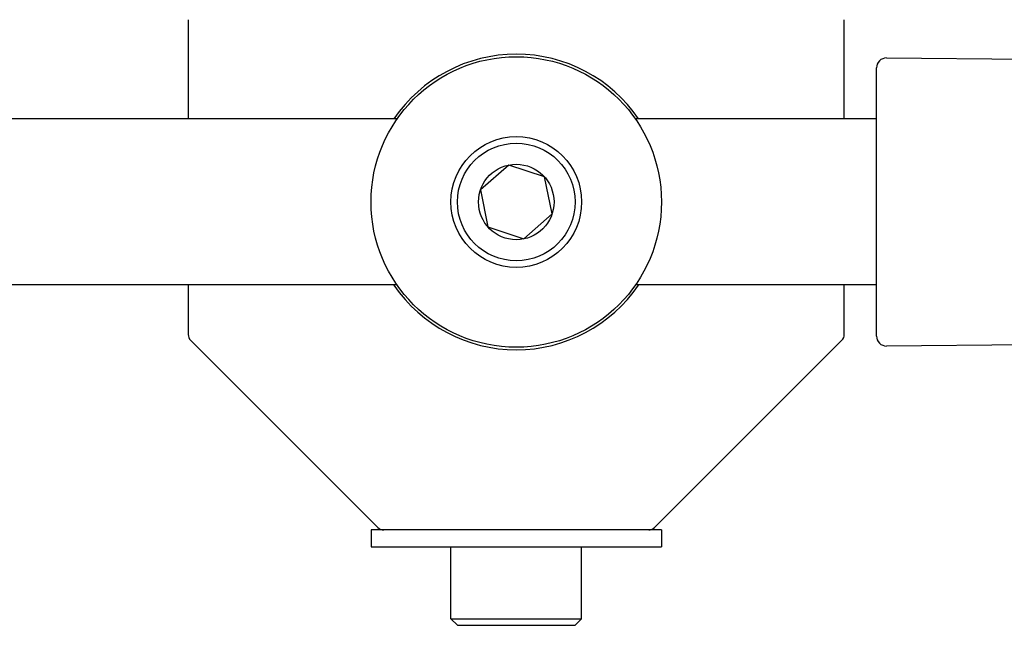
# Model space of a CAD drawing. Header units: inches. Extents: x 0 to 88, y 0 to 68.
# Tile 4 of 22: x 12.7 to 15.7, y 35.5 to 37.3. Entities that reach past the tile are written whole.
import ezdxf

# ---------------------------------------------------------------- set-up
doc = ezdxf.new("R2010")
doc.units = ezdxf.units.IN
doc.header["$LTSCALE"] = 4.84
doc.header["$MEASUREMENT"] = 0
for name, color, linetype in [('206380_1_BL2', 7, 'CONTINUOUS'), ('206383_X26128_1_BL10', 7, 'CONTINUOUS'), ('206386_1_BL1', 7, 'CONTINUOUS'), ('911_709_91090A107_1_BL4', 7, 'CONTINUOUS'), ('911_709_91090A107_1_BL42', 7, 'CONTINUOUS'), ('9206XXM_920614M_1_BL6', 7, 'CONTINUOUS'), ('9206XXM_920614M_1_BL8', 7, 'CONTINUOUS')]:
    doc.layers.add(name, color=color, linetype=linetype)

# ---------------------------------------------------------------- blocks, each defined once
blk = doc.blocks.new('206386_1_BL1', base_point=(12.6387, 23.5888))
at = {"layer": '206386_1_BL1', "color": 7, "linetype": 'CONTINUOUS'}
for p, q in [((13.8498, 36.9976), (9.9837, 36.9976)), ((15.2937, 36.9976), (14.5677, 36.9976)), ((13.8497, 36.4976), (9.9837, 36.4976)), ((15.2937, 36.4976), (14.5675, 36.4976))]:
    blk.add_line(p, q, dxfattribs=at)
blk = doc.blocks.new('206380_1_BL2', base_point=(35.1464, 22.9407))
at = {"layer": '206380_1_BL2', "color": 7, "linetype": 'CONTINUOUS'}
for p, q in [((13.2206, 37.2968), (13.2206, 36.9976)), ((15.1968, 36.9976), (15.1968, 37.2968)), ((13.2206, 36.4976), (13.2206, 36.3487)), ((15.1968, 36.3487), (15.1968, 36.4976)), ((13.2279, 36.331), (13.7921, 35.7669)), ((14.6253, 35.7669), (15.1895, 36.331)), ((13.8978, 35.7595), (13.8097, 35.7595)), ((14.6076, 35.7595), (14.5194, 35.7595))]:
    blk.add_line(p, q, dxfattribs=at)
for centre, radius, start, end in [((14.2087, 36.7476), 0.4453, 34.1738, 145.8264), ((14.2087, 36.7476), 0.4453, 214.1738, 325.8264), ((13.2456, 36.3487), 0.025, 180, 225), ((15.1718, 36.3487), 0.025, 315, 360), ((13.8097, 35.7845), 0.025, 225, 270), ((14.6076, 35.7845), 0.025, 270, 315)]:
    blk.add_arc(centre, radius, start, end, dxfattribs=at)
blk = doc.blocks.new('911_709_91090A107_1_BL4', base_point=(35.3276, 24.3075))
at = {"layer": '911_709_91090A107_1_BL4', "color": 7, "linetype": 'CONTINUOUS'}
blk.add_circle((14.2087, 36.7476), 0.4375, dxfattribs=at)
blk = doc.blocks.new('9206XXM_920614M_1_BL6', base_point=(35.3276, 24.2127))
at = {"layer": '9206XXM_920614M_1_BL6', "color": 7, "linetype": 'CONTINUOUS'}
for p, q in [((14.1861, 36.859), (14.1009, 36.7837)), ((14.2938, 36.8229), (14.1861, 36.859)), ((14.3164, 36.7115), (14.2938, 36.8229)), ((14.1009, 36.7837), (14.1235, 36.6724)), ((14.2313, 36.6363), (14.3164, 36.7115)), ((14.1235, 36.6724), (14.2313, 36.6363))]:
    blk.add_line(p, q, dxfattribs=at)
for radius in [0.1969, 0.1772, 0.1137]:
    blk.add_circle((14.2087, 36.7476), radius, dxfattribs=at)
blk = doc.blocks.new('9206XXM_920614M_1_BL8', base_point=(34.6013, 21.7308))
at = {"layer": '9206XXM_920614M_1_BL8', "color": 7, "linetype": 'CONTINUOUS'}
for p, q in [((14.0118, 35.492), (14.0118, 35.7085)), ((14.4055, 35.492), (14.4055, 35.7085)), ((14.0315, 35.4723), (14.0118, 35.492)), ((14.0118, 35.492), (14.4055, 35.492)), ((14.0315, 35.4723), (14.3858, 35.4723)), ((14.3858, 35.4723), (14.4055, 35.492))]:
    blk.add_line(p, q, dxfattribs=at)
blk = doc.blocks.new('206383_X26128_1_BL10', base_point=(36.087, 23.522))
at = {"layer": '206383_X26128_1_BL10', "color": 7, "linetype": 'CONTINUOUS'}
for p, q in [((15.3239, 37.1815), (16.0289, 37.1754)), ((15.2937, 36.3437), (15.2937, 37.1515)), ((16.0289, 36.3199), (15.3239, 36.3137))]:
    blk.add_line(p, q, dxfattribs=at)
for centre, start, end in [((15.3237, 37.1515), 89.5, 180), ((15.3237, 36.3437), 180, 270.5)]:
    blk.add_arc(centre, 0.03, start, end, dxfattribs=at)
blk = doc.blocks.new('911_709_91090A107_1_BL42', base_point=(14.2087, 21.636))
at = {"layer": '911_709_91090A107_1_BL42', "color": 7, "linetype": 'CONTINUOUS'}
for p, q in [((13.8097, 35.7595), (13.7712, 35.7595)), ((13.7712, 35.7595), (13.7712, 35.7085)), ((14.5194, 35.7595), (13.8978, 35.7595)), ((14.6462, 35.7595), (14.6076, 35.7595)), ((14.6462, 35.7595), (14.6462, 35.7085)), ((13.7712, 35.7085), (14.6462, 35.7085))]:
    blk.add_line(p, q, dxfattribs=at)

msp = doc.modelspace()

# ---------------------------------------------------------------- block references
at = {"layer": '206380_1_BL2'}
msp.add_blockref('206380_1_BL2', (35.1464, 22.9407), dxfattribs=at)
at = {"layer": '206383_X26128_1_BL10'}
msp.add_blockref('206383_X26128_1_BL10', (36.087, 23.522), dxfattribs=at)
at = {"layer": '206386_1_BL1'}
msp.add_blockref('206386_1_BL1', (12.6387, 23.5888), dxfattribs=at)
at = {"layer": '911_709_91090A107_1_BL4'}
msp.add_blockref('911_709_91090A107_1_BL4', (35.3276, 24.3075), dxfattribs=at)
at = {"layer": '911_709_91090A107_1_BL42'}
msp.add_blockref('911_709_91090A107_1_BL42', (14.2087, 21.636), dxfattribs=at)
at = {"layer": '9206XXM_920614M_1_BL6'}
msp.add_blockref('9206XXM_920614M_1_BL6', (35.3276, 24.2127), dxfattribs=at)
at = {"layer": '9206XXM_920614M_1_BL8'}
msp.add_blockref('9206XXM_920614M_1_BL8', (34.6013, 21.7308), dxfattribs=at)

doc.saveas('drawing.dxf')
